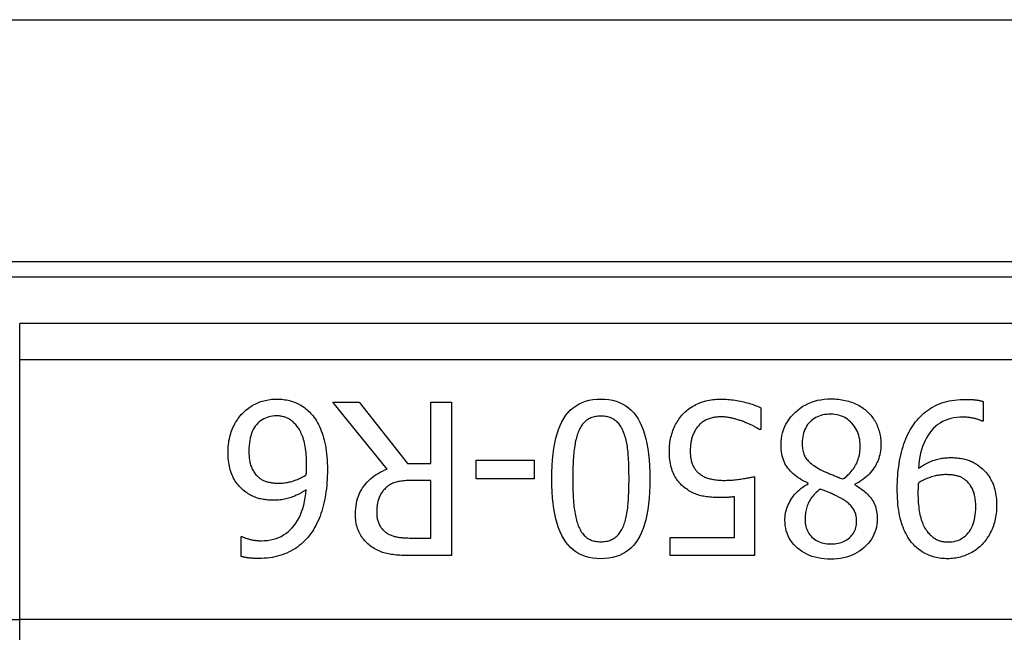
# Model space of a CAD drawing. Header units: inches. Extents: x 12 to 399, y 35 to 190.
# Tile 139 of 256: x 90.963 to 91.722, y 96.76 to 97.232. Entities that reach past the tile are written whole.
import ezdxf

# ---------------------------------------------------------------- set-up
doc = ezdxf.new("R2010")
doc.units = ezdxf.units.IN
doc.header["$MEASUREMENT"] = 0
doc.layers.add('Visible Edges(ANSI)', color=7, linetype='Continuous', lineweight=25)
doc.layers.add('Visible Tangent Edges(ANSI)', color=7, linetype='Continuous', lineweight=25)

msp = doc.modelspace()

# ---------------------------------------------------------------- linework, layer by layer
at = {"layer": 'Visible Edges(ANSI)'}
for p, q in [((55.09182, 97.2322), (95.02782, 97.2322)), ((92.68527, 97.04571), (90.73737, 97.04571)), ((91.24649, 96.88604), (91.20447, 96.93744)), ((91.20447, 96.93744), (91.22485, 96.93744)), ((91.22485, 96.93744), (91.26218, 96.89044)), ((91.28018, 96.89044), (91.28018, 96.93744)), ((91.28018, 96.93744), (91.29587, 96.93744)), ((91.29587, 96.93744), (91.29587, 96.81933)), ((91.70572, 96.93811), (91.70572, 96.92289)), ((91.5342, 96.93323), (91.5342, 96.91648)), ((91.70572, 96.92289), (91.70495, 96.92289)), ((91.5342, 96.91648), (91.53305, 96.91648)), ((91.26218, 96.89044), (91.28018, 96.89044)), ((91.31492, 96.87857), (91.31492, 96.89293)), ((91.31492, 96.89293), (91.35962, 96.89293)), ((91.35962, 96.89293), (91.35962, 96.87857)), ((91.28018, 96.87733), (91.26639, 96.87733)), ((91.28018, 96.83292), (91.28018, 96.87733)), ((91.35962, 96.87857), (91.31492, 96.87857)), ((91.52932, 96.8802), (91.52932, 96.81933)), ((91.57086, 96.87455), (91.57086, 96.87503)), ((91.60685, 96.87436), (91.60685, 96.87388)), ((91.5141, 96.83321), (91.5141, 96.8647)), ((91.13402, 96.81875), (91.13402, 96.83397)), ((91.13402, 96.83397), (91.13469, 96.83397)), ((91.26458, 96.83292), (91.28018, 96.83292)), ((91.46452, 96.81933), (91.46452, 96.83321)), ((91.46452, 96.83321), (91.5141, 96.83321)), ((91.29587, 96.81933), (91.26544, 96.81933)), ((91.52932, 96.81933), (91.46452, 96.81933))]:
    msp.add_line(p, q, dxfattribs=at)
at = {"layer": 'Visible Edges(ANSI)', "flags": 128}
for points in [[(91.13488, 96.92882), (91.13577, 96.92971), (91.13668, 96.93057), (91.1376, 96.93139), (91.13854, 96.93217), (91.1395, 96.93291), (91.14048, 96.93362), (91.14148, 96.93429), (91.1425, 96.93493), (91.14353, 96.93553), (91.14459, 96.93609), (91.14566, 96.93661), (91.14675, 96.9371), (91.14786, 96.93755), (91.14899, 96.93797), (91.15014, 96.93834), (91.1513, 96.93867), (91.15249, 96.93897), (91.15369, 96.93922), (91.15491, 96.93944), (91.15615, 96.93961), (91.15741, 96.93975), (91.15869, 96.93985), (91.15999, 96.93991), (91.1613, 96.93993)], [(91.1613, 96.93993), (91.16262, 96.93991), (91.16391, 96.93985), (91.16519, 96.93976), (91.16644, 96.93963), (91.16768, 96.93946), (91.1689, 96.93926), (91.1701, 96.93901), (91.17128, 96.93874), (91.17244, 96.93842), (91.17358, 96.93807), (91.1747, 96.93767), (91.1758, 96.93725), (91.17688, 96.93678), (91.17794, 96.93628), (91.17898, 96.93574), (91.18, 96.93516), (91.18099, 96.93455), (91.18196, 96.9339), (91.18291, 96.93321), (91.18384, 96.93248), (91.18475, 96.93172), (91.18563, 96.93092), (91.18649, 96.93008), (91.18734, 96.92921)], [(91.37331, 96.87838), (91.37337, 96.88356), (91.37356, 96.88851), (91.37388, 96.89322), (91.37433, 96.89769), (91.37491, 96.90193), (91.37562, 96.90594), (91.37645, 96.90971), (91.37741, 96.91324), (91.3785, 96.91655), (91.37972, 96.91961), (91.38107, 96.92244), (91.38254, 96.92504), (91.38415, 96.92742), (91.3859, 96.92959), (91.38779, 96.93155), (91.38981, 96.93331), (91.39198, 96.93486), (91.39428, 96.93621), (91.39672, 96.93734), (91.3993, 96.93827), (91.40202, 96.939), (91.40488, 96.93951), (91.40788, 96.93982), (91.41102, 96.93993)], [(91.41102, 96.93993), (91.4142, 96.93982), (91.41724, 96.9395), (91.42013, 96.93898), (91.42288, 96.93824), (91.42549, 96.93729), (91.42795, 96.93613), (91.43026, 96.93476), (91.43244, 96.93318), (91.43446, 96.93139), (91.43635, 96.92939), (91.43809, 96.92718), (91.43968, 96.92476), (91.44114, 96.92212), (91.44248, 96.91926), (91.44368, 96.91617), (91.44476, 96.91287), (91.44571, 96.90935), (91.44654, 96.9056), (91.44724, 96.90163), (91.44781, 96.89745), (91.44825, 96.89304), (91.44857, 96.8884), (91.44876, 96.88355), (91.44882, 96.87848)], [(91.47428, 96.92834), (91.47513, 96.92922), (91.47601, 96.93007), (91.47692, 96.93088), (91.47787, 96.93167), (91.47886, 96.93242), (91.47987, 96.93314), (91.48092, 96.93383), (91.482, 96.93449), (91.48312, 96.93512), (91.48427, 96.93572), (91.48546, 96.93628), (91.48668, 96.93682), (91.48793, 96.93731), (91.4892, 96.93777), (91.4905, 96.93818), (91.49182, 96.93854), (91.49317, 96.93887), (91.49454, 96.93915), (91.49594, 96.93939), (91.49736, 96.93958), (91.4988, 96.93973), (91.50027, 96.93984), (91.50177, 96.9399), (91.50329, 96.93993)], [(91.50329, 96.93993), (91.50469, 96.93991), (91.50609, 96.93987), (91.50748, 96.93981), (91.50888, 96.93972), (91.51027, 96.9396), (91.51166, 96.93946), (91.51305, 96.93929), (91.51443, 96.9391), (91.51581, 96.93888), (91.51719, 96.93863), (91.51857, 96.93836), (91.51994, 96.93806), (91.5213, 96.93774), (91.52262, 96.93741), (91.52392, 96.93706), (91.52518, 96.93669), (91.52642, 96.93631), (91.52762, 96.93592), (91.52879, 96.93551), (91.52994, 96.93508), (91.53105, 96.93464), (91.53213, 96.93418), (91.53318, 96.93371), (91.5342, 96.93323)], [(91.5499, 96.90451), (91.54997, 96.907), (91.5502, 96.90942), (91.55059, 96.91177), (91.55112, 96.91405), (91.55181, 96.91627), (91.55265, 96.91841), (91.55364, 96.92049), (91.55479, 96.92251), (91.55609, 96.92445), (91.55754, 96.92633), (91.55915, 96.92814), (91.5609, 96.92988), (91.56278, 96.93151), (91.56472, 96.93301), (91.56675, 96.93436), (91.56885, 96.93557), (91.57102, 96.93663), (91.57328, 96.93756), (91.5756, 96.93834), (91.57801, 96.93898), (91.58048, 96.93948), (91.58304, 96.93983), (91.58567, 96.94005), (91.58837, 96.94012)], [(91.58837, 96.94012), (91.58983, 96.9401), (91.59127, 96.94004), (91.59268, 96.93995), (91.59407, 96.93983), (91.59544, 96.93966), (91.59678, 96.93946), (91.59811, 96.93922), (91.59941, 96.93895), (91.60069, 96.93864), (91.60195, 96.93829), (91.60319, 96.93791), (91.60441, 96.93749), (91.6056, 96.93703), (91.60676, 96.93655), (91.60788, 96.93603), (91.60898, 96.93548), (91.61005, 96.9349), (91.61109, 96.93429), (91.6121, 96.93365), (91.61308, 96.93298), (91.61403, 96.93227), (91.61495, 96.93154), (91.61584, 96.93077), (91.61671, 96.92997)], [(91.65241, 96.92088), (91.65356, 96.92238), (91.65475, 96.92382), (91.65598, 96.9252), (91.65725, 96.92652), (91.65855, 96.92778), (91.6599, 96.92898), (91.66128, 96.93012), (91.6627, 96.93119), (91.66416, 96.93221), (91.66566, 96.93317), (91.6672, 96.93407), (91.66877, 96.9349), (91.6704, 96.93567), (91.67209, 96.93638), (91.67383, 96.93702), (91.67564, 96.93759), (91.67751, 96.93809), (91.67945, 96.93853), (91.68144, 96.9389), (91.68349, 96.9392), (91.68561, 96.93943), (91.68778, 96.9396), (91.69002, 96.9397), (91.69232, 96.93973)], [(91.69232, 96.93973), (91.69285, 96.93973), (91.69338, 96.93973), (91.69393, 96.93971), (91.69447, 96.9397), (91.69503, 96.93968), (91.69559, 96.93965), (91.69615, 96.93962), (91.69672, 96.93959), (91.6973, 96.93955), (91.69788, 96.9395), (91.69847, 96.93945), (91.69907, 96.9394), (91.69966, 96.93934), (91.70025, 96.93927), (91.70083, 96.93919), (91.7014, 96.93911), (91.70197, 96.93901), (91.70252, 96.93891), (91.70307, 96.9388), (91.70362, 96.93868), (91.70415, 96.93855), (91.70468, 96.93841), (91.7052, 96.93826), (91.70572, 96.93811)], [(91.12378, 96.89915), (91.1238, 96.90066), (91.12387, 96.90214), (91.12397, 96.90361), (91.12412, 96.90506), (91.12431, 96.90649), (91.12454, 96.9079), (91.12481, 96.90929), (91.12512, 96.91066), (91.12548, 96.91201), (91.12588, 96.91334), (91.12632, 96.91466), (91.1268, 96.91595), (91.12731, 96.91722), (91.12786, 96.91845), (91.12843, 96.91964), (91.12904, 96.9208), (91.12967, 96.92193), (91.13033, 96.92302), (91.13101, 96.92408), (91.13173, 96.9251), (91.13248, 96.92608), (91.13325, 96.92703), (91.13405, 96.92794), (91.13488, 96.92882)], [(91.18734, 96.92921), (91.18834, 96.92811), (91.1893, 96.92695), (91.19023, 96.92573), (91.19112, 96.92445), (91.19197, 96.92311), (91.19279, 96.9217), (91.19357, 96.92024), (91.19431, 96.91872), (91.19502, 96.91714), (91.19568, 96.91549), (91.19631, 96.91379), (91.19691, 96.91203), (91.19746, 96.9102), (91.19796, 96.9083), (91.19841, 96.90633), (91.19882, 96.9043), (91.19918, 96.9022), (91.19949, 96.90003), (91.19975, 96.89779), (91.19997, 96.89548), (91.20014, 96.8931), (91.20026, 96.89066), (91.20033, 96.88814), (91.20035, 96.88556)], [(91.46385, 96.89992), (91.46387, 96.90133), (91.46393, 96.90272), (91.46402, 96.9041), (91.46415, 96.90546), (91.46432, 96.9068), (91.46453, 96.90813), (91.46478, 96.90943), (91.46506, 96.91072), (91.46539, 96.912), (91.46575, 96.91325), (91.46614, 96.91449), (91.46658, 96.91571), (91.46705, 96.91691), (91.46755, 96.91808), (91.46808, 96.91923), (91.46865, 96.92035), (91.46924, 96.92144), (91.46987, 96.92251), (91.47053, 96.92355), (91.47122, 96.92456), (91.47194, 96.92555), (91.47269, 96.92651), (91.47347, 96.92744), (91.47428, 96.92834)], [(91.58818, 96.92834), (91.58655, 96.9283), (91.58497, 96.92818), (91.58345, 96.92797), (91.58198, 96.92768), (91.58057, 96.92731), (91.57921, 96.92685), (91.5779, 96.92631), (91.57665, 96.92569), (91.57546, 96.92498), (91.57432, 96.92419), (91.57323, 96.92332), (91.5722, 96.92236), (91.57124, 96.92134), (91.57036, 96.92025), (91.56956, 96.9191), (91.56885, 96.91789), (91.56822, 96.91662), (91.56768, 96.91529), (91.56722, 96.9139), (91.56684, 96.91245), (91.56655, 96.91094), (91.56634, 96.90937), (91.56621, 96.90774), (91.56617, 96.90604)], [(91.61087, 96.90365), (91.61082, 96.90541), (91.61069, 96.90712), (91.61046, 96.90878), (91.61015, 96.91038), (91.60975, 96.91194), (91.60925, 96.91344), (91.60867, 96.91489), (91.608, 96.91628), (91.60723, 96.91763), (91.60638, 96.91893), (91.60544, 96.92017), (91.60441, 96.92136), (91.60331, 96.92247), (91.60216, 96.92349), (91.60097, 96.92441), (91.59973, 96.92524), (91.59845, 96.92597), (91.59712, 96.9266), (91.59575, 96.92713), (91.59432, 96.92757), (91.59286, 96.92791), (91.59135, 96.92815), (91.58979, 96.9283), (91.58818, 96.92834)], [(91.61671, 96.92997), (91.61752, 96.92916), (91.6183, 96.92833), (91.61904, 96.92747), (91.61976, 96.92659), (91.62044, 96.92568), (91.62108, 96.92476), (91.6217, 96.9238), (91.62228, 96.92283), (91.62282, 96.92182), (91.62334, 96.9208), (91.62382, 96.91975), (91.62427, 96.91868), (91.62468, 96.91759), (91.62506, 96.91648), (91.6254, 96.91537), (91.6257, 96.91424), (91.62597, 96.9131), (91.6262, 96.91195), (91.6264, 96.91079), (91.62656, 96.90962), (91.62669, 96.90843), (91.62678, 96.90723), (91.62683, 96.90602), (91.62685, 96.9048)], [(91.16121, 96.927), (91.15964, 96.92696), (91.15812, 96.92682), (91.15665, 96.92658), (91.15523, 96.92625), (91.15387, 96.92583), (91.15256, 96.92531), (91.15129, 96.92469), (91.15008, 96.92398), (91.14892, 96.92318), (91.14781, 96.92229), (91.14675, 96.92129), (91.14575, 96.92021), (91.14481, 96.91903), (91.14395, 96.91776), (91.14317, 96.91639), (91.14248, 96.91492), (91.14186, 96.91337), (91.14133, 96.91171), (91.14088, 96.90997), (91.14052, 96.90813), (91.14023, 96.90619), (91.14003, 96.90416), (91.1399, 96.90204), (91.13986, 96.89982)], [(91.17595, 96.9203), (91.17539, 96.92091), (91.17482, 96.92149), (91.17425, 96.92203), (91.17368, 96.92254), (91.1731, 96.92303), (91.17252, 96.92348), (91.17194, 96.92389), (91.17135, 96.92428), (91.17076, 96.92464), (91.17016, 96.92496), (91.16956, 96.92526), (91.16896, 96.92552), (91.16835, 96.92576), (91.16773, 96.92597), (91.16711, 96.92617), (91.16648, 96.92635), (91.16584, 96.9265), (91.1652, 96.92663), (91.16455, 96.92675), (91.1639, 96.92684), (91.16323, 96.92691), (91.16256, 96.92696), (91.16189, 96.92699), (91.16121, 96.927)], [(91.18437, 96.8891), (91.18435, 96.89111), (91.1843, 96.89305), (91.18422, 96.89493), (91.1841, 96.89674), (91.18395, 96.89849), (91.18377, 96.90017), (91.18355, 96.90178), (91.1833, 96.90333), (91.18302, 96.90481), (91.18271, 96.90623), (91.18236, 96.90758), (91.18198, 96.90887), (91.18157, 96.91009), (91.18114, 96.91127), (91.1807, 96.9124), (91.18024, 96.91348), (91.17977, 96.91451), (91.17927, 96.91548), (91.17876, 96.91641), (91.17823, 96.91729), (91.17769, 96.91812), (91.17712, 96.9189), (91.17654, 96.91963), (91.17595, 96.9203)], [(91.41102, 96.92681), (91.40995, 96.92679), (91.40891, 96.92673), (91.4079, 96.92662), (91.40693, 96.92647), (91.40598, 96.92627), (91.40507, 96.92604), (91.40419, 96.92575), (91.40334, 96.92543), (91.40252, 96.92506), (91.40173, 96.92465), (91.40098, 96.9242), (91.40025, 96.9237), (91.39955, 96.92316), (91.39888, 96.92258), (91.39824, 96.92195), (91.39762, 96.92128), (91.39702, 96.92057), (91.39646, 96.91981), (91.39592, 96.91902), (91.3954, 96.91817), (91.39491, 96.91729), (91.39445, 96.91636), (91.39401, 96.91539), (91.3936, 96.91437)], [(91.42872, 96.91408), (91.42833, 96.91508), (91.4279, 96.91605), (91.42745, 96.91697), (91.42697, 96.91785), (91.42647, 96.9187), (91.42594, 96.9195), (91.42538, 96.92027), (91.42479, 96.921), (91.42417, 96.92168), (91.42353, 96.92233), (91.42286, 96.92294), (91.42217, 96.92351), (91.42144, 96.92404), (91.42068, 96.92452), (91.41987, 96.92496), (91.41904, 96.92535), (91.41816, 96.92569), (91.41725, 96.92599), (91.4163, 96.92624), (91.41532, 96.92645), (91.4143, 96.92661), (91.41324, 96.92672), (91.41215, 96.92679), (91.41102, 96.92681)], [(91.503, 96.92624), (91.5022, 96.92623), (91.50141, 96.92619), (91.50062, 96.92613), (91.49984, 96.92605), (91.49906, 96.92594), (91.49828, 96.92581), (91.49751, 96.92565), (91.49674, 96.92547), (91.49598, 96.92527), (91.49522, 96.92504), (91.49447, 96.92479), (91.49371, 96.92452), (91.49297, 96.92422), (91.49225, 96.92389), (91.49154, 96.92353), (91.49085, 96.92314), (91.49018, 96.92273), (91.48953, 96.92229), (91.48889, 96.92182), (91.48827, 96.92133), (91.48767, 96.9208), (91.48708, 96.92025), (91.48651, 96.91967), (91.48596, 96.91906)], [(91.52032, 96.92279), (91.51955, 96.92306), (91.51878, 96.92332), (91.51803, 96.92356), (91.51729, 96.9238), (91.51655, 96.92402), (91.51584, 96.92424), (91.51513, 96.92445), (91.51443, 96.92464), (91.51374, 96.92483), (91.51307, 96.92501), (91.51241, 96.92517), (91.51176, 96.92533), (91.5111, 96.92548), (91.51044, 96.92561), (91.50975, 96.92573), (91.50906, 96.92584), (91.50835, 96.92593), (91.50763, 96.92601), (91.50689, 96.92608), (91.50614, 96.92614), (91.50538, 96.92618), (91.5046, 96.92621), (91.5038, 96.92623), (91.503, 96.92624)], [(91.53305, 96.91648), (91.53274, 96.9167), (91.5324, 96.91693), (91.53204, 96.91717), (91.53166, 96.91741), (91.53126, 96.91766), (91.53084, 96.91791), (91.53039, 96.91817), (91.52993, 96.91843), (91.52944, 96.9187), (91.52892, 96.91898), (91.52839, 96.91925), (91.52784, 96.91954), (91.52726, 96.91983), (91.52668, 96.92011), (91.52609, 96.92039), (91.52549, 96.92067), (91.52488, 96.92094), (91.52426, 96.92121), (91.52363, 96.92148), (91.52299, 96.92175), (91.52233, 96.92202), (91.52167, 96.92228), (91.521, 96.92254), (91.52032, 96.92279)], [(91.63939, 96.8713), (91.63941, 96.87373), (91.63948, 96.87614), (91.6396, 96.87853), (91.63976, 96.88089), (91.63996, 96.88324), (91.64021, 96.88556), (91.64051, 96.88786), (91.64086, 96.89014), (91.64125, 96.8924), (91.64168, 96.89464), (91.64216, 96.89686), (91.64269, 96.89906), (91.64326, 96.90121), (91.64388, 96.90331), (91.64454, 96.90534), (91.64524, 96.90731), (91.64598, 96.90922), (91.64677, 96.91107), (91.6476, 96.91286), (91.64848, 96.91458), (91.64939, 96.91625), (91.65036, 96.91785), (91.65136, 96.9194), (91.65241, 96.92088)], [(91.69021, 96.92605), (91.68768, 96.92598), (91.68523, 96.92576), (91.68288, 96.92541), (91.68062, 96.92491), (91.67845, 96.92427), (91.67637, 96.92349), (91.67439, 96.92256), (91.6725, 96.9215), (91.6707, 96.92029), (91.66899, 96.91894), (91.66738, 96.91744), (91.66585, 96.91581), (91.66443, 96.91404), (91.66311, 96.91215), (91.6619, 96.91014), (91.6608, 96.90801), (91.6598, 96.90576), (91.6589, 96.90339), (91.65811, 96.90089), (91.65743, 96.89828), (91.65685, 96.89555), (91.65638, 96.89269), (91.65602, 96.88971), (91.65576, 96.88661)], [(91.70495, 96.92289), (91.7046, 96.92308), (91.70422, 96.92327), (91.70381, 96.92345), (91.70337, 96.92364), (91.7029, 96.92382), (91.70239, 96.924), (91.70186, 96.92418), (91.70129, 96.92436), (91.7007, 96.92453), (91.70007, 96.9247), (91.69942, 96.92487), (91.69873, 96.92504), (91.69803, 96.9252), (91.69733, 96.92535), (91.69662, 96.92548), (91.69591, 96.9256), (91.69521, 96.92571), (91.6945, 96.9258), (91.69379, 96.92587), (91.69307, 96.92594), (91.69236, 96.92598), (91.69165, 96.92602), (91.69093, 96.92604), (91.69021, 96.92605)], [(91.3936, 96.91437), (91.39322, 96.91338), (91.39287, 96.91234), (91.39253, 96.91125), (91.39222, 96.91013), (91.39192, 96.90896), (91.39164, 96.90774), (91.39137, 96.90648), (91.39113, 96.90518), (91.39091, 96.90384), (91.3907, 96.90245), (91.39051, 96.90101), (91.39034, 96.89954), (91.39019, 96.89801), (91.39005, 96.89645), (91.38992, 96.89484), (91.38981, 96.89319), (91.38971, 96.89149), (91.38963, 96.88975), (91.38955, 96.88796), (91.38949, 96.88614), (91.38945, 96.88426), (91.38941, 96.88235), (91.38939, 96.88039), (91.38939, 96.87838)], [(91.43274, 96.87848), (91.43274, 96.88052), (91.43272, 96.88251), (91.4327, 96.88444), (91.43266, 96.88632), (91.43261, 96.88813), (91.43255, 96.88989), (91.43248, 96.89159), (91.4324, 96.89324), (91.43231, 96.89483), (91.43221, 96.89636), (91.4321, 96.89783), (91.43198, 96.89925), (91.43184, 96.90062), (91.43168, 96.90197), (91.43149, 96.9033), (91.43128, 96.9046), (91.43104, 96.90587), (91.43078, 96.90712), (91.4305, 96.90834), (91.43019, 96.90954), (91.42986, 96.91072), (91.42951, 96.91186), (91.42913, 96.91299), (91.42872, 96.91408)], [(91.48596, 96.91906), (91.48548, 96.91846), (91.48501, 96.91785), (91.48457, 96.91722), (91.48414, 96.91657), (91.48374, 96.91591), (91.48335, 96.91523), (91.48299, 96.91454), (91.48264, 96.91383), (91.48232, 96.9131), (91.48201, 96.91236), (91.48173, 96.9116), (91.48146, 96.91083), (91.48122, 96.91004), (91.48099, 96.90922), (91.48079, 96.90838), (91.48061, 96.90752), (91.48045, 96.90664), (91.48031, 96.90573), (91.4802, 96.9048), (91.4801, 96.90385), (91.48003, 96.90288), (91.47997, 96.90188), (91.47994, 96.90086), (91.47993, 96.89982)], [(91.56617, 96.90604), (91.56619, 96.90485), (91.56625, 96.9037), (91.56635, 96.90259), (91.56649, 96.90152), (91.56667, 96.9005), (91.56689, 96.89951), (91.56715, 96.89857), (91.56744, 96.89766), (91.56778, 96.8968), (91.56816, 96.89598), (91.56858, 96.8952), (91.56904, 96.89446), (91.56956, 96.89374), (91.57014, 96.89302), (91.5708, 96.8923), (91.57154, 96.89158), (91.57235, 96.89086), (91.57323, 96.89013), (91.57418, 96.8894), (91.57521, 96.88868), (91.57631, 96.88795), (91.57748, 96.88722), (91.57873, 96.88649), (91.58005, 96.88575)], [(91.62685, 96.9048), (91.62682, 96.90321), (91.62671, 96.90165), (91.62653, 96.90011), (91.62628, 96.89859), (91.62596, 96.89709), (91.62557, 96.89561), (91.62511, 96.89415), (91.62458, 96.89272), (91.62397, 96.8913), (91.62329, 96.88991), (91.62255, 96.88854), (91.62173, 96.88719), (91.62084, 96.88587), (91.61989, 96.8846), (91.61888, 96.88337), (91.6178, 96.88219), (91.61666, 96.88105), (91.61545, 96.87996), (91.61418, 96.87892), (91.61284, 96.87791), (91.61144, 96.87696), (91.60997, 96.87605), (91.60844, 96.87518), (91.60685, 96.87436)], [(91.13661, 96.869), (91.13555, 96.86983), (91.13453, 96.8707), (91.13356, 96.87161), (91.13264, 96.87255), (91.13177, 96.87354), (91.13094, 96.87455), (91.13015, 96.87561), (91.12942, 96.8767), (91.12873, 96.87783), (91.12809, 96.879), (91.12749, 96.8802), (91.12694, 96.88145), (91.12644, 96.88272), (91.12598, 96.88404), (91.12556, 96.88539), (91.12519, 96.88677), (91.12486, 96.8882), (91.12457, 96.88965), (91.12433, 96.89115), (91.12413, 96.89268), (91.12398, 96.89424), (91.12387, 96.89584), (91.1238, 96.89748), (91.12378, 96.89915)], [(91.13986, 96.89982), (91.13987, 96.89863), (91.13991, 96.89746), (91.13998, 96.89633), (91.14007, 96.89523), (91.14019, 96.89417), (91.14034, 96.89313), (91.14051, 96.89213), (91.14071, 96.89117), (91.14094, 96.89023), (91.14119, 96.88933), (91.14147, 96.88846), (91.14178, 96.88762), (91.14211, 96.88681), (91.14248, 96.88602), (91.14288, 96.88525), (91.14331, 96.8845), (91.14377, 96.88377), (91.14426, 96.88306), (91.14479, 96.88237), (91.14535, 96.88171), (91.14594, 96.88106), (91.14656, 96.88043), (91.14722, 96.87983), (91.1479, 96.87924)], [(91.47601, 96.8714), (91.47505, 96.87215), (91.47413, 96.87293), (91.47325, 96.87374), (91.47241, 96.87459), (91.47161, 96.87546), (91.47084, 96.87637), (91.47011, 96.87731), (91.46941, 96.87829), (91.46876, 96.87929), (91.46814, 96.88033), (91.46755, 96.8814), (91.46701, 96.8825), (91.46651, 96.88364), (91.46604, 96.88484), (91.46563, 96.8861), (91.46525, 96.88741), (91.46493, 96.88878), (91.46464, 96.8902), (91.4644, 96.89168), (91.4642, 96.89322), (91.46405, 96.89481), (91.46394, 96.89646), (91.46387, 96.89816), (91.46385, 96.89992)], [(91.47993, 96.89982), (91.47994, 96.89879), (91.47998, 96.89778), (91.48004, 96.89681), (91.48012, 96.89587), (91.48023, 96.89496), (91.48036, 96.89408), (91.48052, 96.89323), (91.4807, 96.89242), (91.4809, 96.89164), (91.48113, 96.89089), (91.48138, 96.89017), (91.48165, 96.88949), (91.48195, 96.88882), (91.48227, 96.88818), (91.48261, 96.88756), (91.48297, 96.88695), (91.48336, 96.88637), (91.48376, 96.8858), (91.48418, 96.88525), (91.48463, 96.88472), (91.4851, 96.88421), (91.48559, 96.88372), (91.4861, 96.88324), (91.48663, 96.88279)], [(91.57086, 96.87503), (91.56917, 96.87584), (91.56755, 96.87669), (91.566, 96.87756), (91.56453, 96.87846), (91.56312, 96.87939), (91.56178, 96.88034), (91.56051, 96.88133), (91.55931, 96.88235), (91.55818, 96.8834), (91.55712, 96.88447), (91.55613, 96.88558), (91.55521, 96.88671), (91.55436, 96.88789), (91.55359, 96.88912), (91.55289, 96.89041), (91.55226, 96.89175), (91.5517, 96.89315), (91.55123, 96.89461), (91.55082, 96.89612), (91.55049, 96.89768), (91.55023, 96.89931), (91.55004, 96.90099), (91.54993, 96.90272), (91.5499, 96.90451)], [(91.59737, 96.87838), (91.59844, 96.87911), (91.59946, 96.87988), (91.60044, 96.88067), (91.60138, 96.88149), (91.60227, 96.88234), (91.60313, 96.88322), (91.60394, 96.88412), (91.60471, 96.88506), (91.60544, 96.88603), (91.60612, 96.88702), (91.60677, 96.88805), (91.60737, 96.8891), (91.60793, 96.89018), (91.60844, 96.89129), (91.6089, 96.89242), (91.60931, 96.89357), (91.60968, 96.89475), (91.60999, 96.89595), (91.61026, 96.89717), (91.61048, 96.89842), (91.61065, 96.89969), (91.61077, 96.90099), (91.61084, 96.90231), (91.61087, 96.90365)], [(91.65576, 96.88661), (91.65681, 96.88732), (91.65785, 96.88798), (91.65888, 96.88862), (91.6599, 96.88922), (91.66092, 96.8898), (91.66193, 96.89033), (91.66293, 96.89084), (91.66392, 96.89131), (91.66491, 96.89176), (91.66589, 96.89216), (91.66686, 96.89254), (91.66782, 96.89288), (91.66878, 96.8932), (91.66976, 96.89348), (91.67075, 96.89374), (91.67176, 96.89397), (91.67278, 96.89418), (91.67382, 96.89435), (91.67487, 96.8945), (91.67594, 96.89463), (91.67702, 96.89472), (91.67812, 96.89479), (91.67923, 96.89483), (91.68035, 96.89485)], [(91.68035, 96.89485), (91.68143, 96.89484), (91.68249, 96.89481), (91.68354, 96.89476), (91.68457, 96.89469), (91.68559, 96.8946), (91.68659, 96.89449), (91.68757, 96.89436), (91.68854, 96.89421), (91.6895, 96.89404), (91.69044, 96.89385), (91.69136, 96.89364), (91.69227, 96.89341), (91.69317, 96.89315), (91.69407, 96.89286), (91.69498, 96.89252), (91.69588, 96.89215), (91.69679, 96.89175), (91.69769, 96.8913), (91.6986, 96.89082), (91.6995, 96.8903), (91.70041, 96.88975), (91.70132, 96.88916), (91.70223, 96.88853), (91.70313, 96.88786)], [(91.18408, 96.88164), (91.1841, 96.88192), (91.18411, 96.88221), (91.18413, 96.88249), (91.18414, 96.88277), (91.18416, 96.88306), (91.18418, 96.88334), (91.18419, 96.88361), (91.18421, 96.88389), (91.18422, 96.88417), (91.18424, 96.88444), (91.18426, 96.88471), (91.18427, 96.88499), (91.18429, 96.88526), (91.1843, 96.88555), (91.18431, 96.88585), (91.18433, 96.88617), (91.18434, 96.88649), (91.18434, 96.88683), (91.18435, 96.88718), (91.18436, 96.88754), (91.18436, 96.88791), (91.18437, 96.8883), (91.18437, 96.88869), (91.18437, 96.8891)], [(91.20035, 96.88556), (91.20033, 96.88301), (91.20026, 96.88051), (91.20015, 96.87804), (91.2, 96.87562), (91.1998, 96.87324), (91.19956, 96.8709), (91.19928, 96.86861), (91.19895, 96.86635), (91.19858, 96.86414), (91.19816, 96.86197), (91.1977, 96.85984), (91.19719, 96.85776), (91.19664, 96.85571), (91.19605, 96.85371), (91.1954, 96.85176), (91.19471, 96.84985), (91.19396, 96.84798), (91.19317, 96.84616), (91.19234, 96.84439), (91.19145, 96.84265), (91.19052, 96.84097), (91.18954, 96.83932), (91.18851, 96.83773), (91.18743, 96.83617)], [(91.22198, 96.85139), (91.22203, 96.85352), (91.22217, 96.85558), (91.2224, 96.85759), (91.22272, 96.85954), (91.22313, 96.86144), (91.22363, 96.86327), (91.22423, 96.86505), (91.22492, 96.86677), (91.2257, 96.86843), (91.22657, 96.87004), (91.22753, 96.87158), (91.22859, 96.87307), (91.22972, 96.8745), (91.23092, 96.87586), (91.23218, 96.87717), (91.23351, 96.8784), (91.23491, 96.87958), (91.23636, 96.88069), (91.23789, 96.88174), (91.23948, 96.88273), (91.24113, 96.88365), (91.24285, 96.88451), (91.24464, 96.88531), (91.24649, 96.88604)], [(91.48663, 96.88279), (91.4872, 96.8823), (91.48779, 96.88184), (91.48841, 96.88141), (91.48904, 96.881), (91.48971, 96.88061), (91.49039, 96.88025), (91.49109, 96.87991), (91.49182, 96.87959), (91.49257, 96.8793), (91.49334, 96.87904), (91.49414, 96.87879), (91.49496, 96.87857), (91.49579, 96.87838), (91.49665, 96.87819), (91.49751, 96.87803), (91.49839, 96.87788), (91.49929, 96.87775), (91.5002, 96.87764), (91.50112, 96.87755), (91.50206, 96.87747), (91.50302, 96.87741), (91.50398, 96.87736), (91.50497, 96.87734), (91.50596, 96.87733)], [(91.58005, 96.88575), (91.58051, 96.8855), (91.58099, 96.88524), (91.5815, 96.88497), (91.58204, 96.8847), (91.5826, 96.88443), (91.58318, 96.88416), (91.58379, 96.88388), (91.58443, 96.8836), (91.58509, 96.88332), (91.58578, 96.88303), (91.58649, 96.88274), (91.58723, 96.88245), (91.58798, 96.88215), (91.58876, 96.88185), (91.58955, 96.88153), (91.59035, 96.88121), (91.59117, 96.88088), (91.59201, 96.88055), (91.59286, 96.88021), (91.59373, 96.87986), (91.59462, 96.8795), (91.59552, 96.87913), (91.59644, 96.87876), (91.59737, 96.87838)], [(91.70313, 96.88786), (91.70417, 96.88703), (91.70516, 96.88616), (91.7061, 96.88526), (91.70701, 96.88432), (91.70787, 96.88335), (91.70869, 96.88234), (91.70946, 96.8813), (91.7102, 96.88022), (91.71089, 96.87911), (91.71154, 96.87796), (91.71214, 96.87678), (91.71271, 96.87556), (91.71323, 96.8743), (91.7137, 96.873), (91.71413, 96.87166), (91.71451, 96.87028), (91.71485, 96.86885), (91.71515, 96.86739), (91.7154, 96.86588), (91.7156, 96.86433), (91.71576, 96.86274), (91.71587, 96.8611), (91.71594, 96.85943), (91.71596, 96.85771)], [(91.1479, 96.87924), (91.14843, 96.87884), (91.14898, 96.87846), (91.14953, 96.8781), (91.15009, 96.87777), (91.15067, 96.87746), (91.15125, 96.87717), (91.15185, 96.87691), (91.15245, 96.87667), (91.15307, 96.87645), (91.1537, 96.87626), (91.15434, 96.87609), (91.15498, 96.87594), (91.15564, 96.87581), (91.1563, 96.87569), (91.15696, 96.87559), (91.15762, 96.87549), (91.15829, 96.87541), (91.15896, 96.87533), (91.15963, 96.87527), (91.1603, 96.87522), (91.16098, 96.87518), (91.16166, 96.87515), (91.16234, 96.87513), (91.16302, 96.87513)], [(91.16302, 96.87513), (91.16395, 96.87514), (91.16487, 96.87517), (91.16578, 96.87523), (91.16669, 96.87531), (91.16759, 96.87542), (91.16849, 96.87555), (91.16939, 96.8757), (91.17028, 96.87587), (91.17116, 96.87607), (91.17204, 96.87629), (91.17292, 96.87654), (91.17379, 96.8768), (91.17466, 96.87709), (91.17553, 96.8774), (91.17639, 96.87773), (91.17725, 96.87808), (91.17811, 96.87846), (91.17897, 96.87885), (91.17983, 96.87926), (91.18068, 96.8797), (91.18154, 96.88015), (91.18239, 96.88063), (91.18323, 96.88112), (91.18408, 96.88164)], [(91.26639, 96.87733), (91.26527, 96.87732), (91.26417, 96.8773), (91.26308, 96.87725), (91.26202, 96.8772), (91.26097, 96.87712), (91.25995, 96.87703), (91.25894, 96.87692), (91.25795, 96.8768), (91.25698, 96.87666), (91.25603, 96.8765), (91.2551, 96.87632), (91.25419, 96.87613), (91.2533, 96.87592), (91.25243, 96.87566), (91.25159, 96.87538), (91.25077, 96.87505), (91.24998, 96.8747), (91.2492, 96.8743), (91.24845, 96.87387), (91.24773, 96.87341), (91.24702, 96.87291), (91.24634, 96.87238), (91.24568, 96.87181), (91.24505, 96.8712)], [(91.41102, 96.81693), (91.40785, 96.81704), (91.40483, 96.81736), (91.40195, 96.81789), (91.39921, 96.81864), (91.39661, 96.81959), (91.39416, 96.82076), (91.39185, 96.82215), (91.38968, 96.82374), (91.38766, 96.82555), (91.38578, 96.82757), (91.38404, 96.8298), (91.38245, 96.83225), (91.38099, 96.83491), (91.37965, 96.83778), (91.37845, 96.84087), (91.37737, 96.84418), (91.37642, 96.8477), (91.37559, 96.85144), (91.37489, 96.85539), (91.37432, 96.85956), (91.37388, 96.86394), (91.37356, 96.86854), (91.37337, 96.87335), (91.37331, 96.87838)], [(91.38939, 96.87838), (91.38939, 96.87638), (91.38941, 96.87442), (91.38945, 96.87251), (91.38949, 96.87064), (91.38955, 96.86881), (91.38963, 96.86703), (91.38971, 96.86529), (91.38981, 96.8636), (91.38992, 96.86195), (91.39005, 96.86035), (91.39019, 96.85879), (91.39034, 96.85728), (91.39051, 96.85581), (91.3907, 96.85438), (91.39091, 96.85299), (91.39114, 96.85164), (91.39139, 96.85033), (91.39166, 96.84906), (91.39195, 96.84783), (91.39226, 96.84664), (91.39259, 96.8455), (91.39294, 96.84439), (91.3933, 96.84332), (91.39369, 96.8423)], [(91.44882, 96.87848), (91.44876, 96.87327), (91.44857, 96.8683), (91.44825, 96.86357), (91.4478, 96.85908), (91.44722, 96.85482), (91.44652, 96.85081), (91.44568, 96.84703), (91.44472, 96.84349), (91.44363, 96.84019), (91.44241, 96.83713), (91.44106, 96.83431), (91.43959, 96.83172), (91.43798, 96.82936), (91.43623, 96.8272), (91.43434, 96.82525), (91.43231, 96.82351), (91.43014, 96.82197), (91.42783, 96.82063), (91.42538, 96.8195), (91.42278, 96.81858), (91.42005, 96.81786), (91.41718, 96.81735), (91.41417, 96.81704), (91.41102, 96.81693)], [(91.42863, 96.84249), (91.42902, 96.84352), (91.42938, 96.84459), (91.42973, 96.8457), (91.43005, 96.84686), (91.43036, 96.84806), (91.43064, 96.84931), (91.4309, 96.8506), (91.43114, 96.85193), (91.43136, 96.85331), (91.43155, 96.85473), (91.43173, 96.8562), (91.43188, 96.85771), (91.43202, 96.85926), (91.43215, 96.86084), (91.43226, 96.86245), (91.43236, 96.8641), (91.43245, 96.86578), (91.43253, 96.8675), (91.43259, 96.86924), (91.43265, 96.87102), (91.43269, 96.87284), (91.43272, 96.87468), (91.43274, 96.87656), (91.43274, 96.87848)], [(91.50596, 96.87733), (91.50705, 96.87734), (91.50813, 96.87736), (91.50922, 96.87739), (91.5103, 96.87744), (91.51138, 96.8775), (91.51246, 96.87758), (91.51354, 96.87767), (91.51462, 96.87778), (91.5157, 96.87789), (91.51678, 96.87803), (91.51786, 96.87817), (91.51893, 96.87833), (91.51999, 96.8785), (91.52102, 96.87867), (91.52201, 96.87883), (91.52296, 96.87899), (91.52388, 96.87915), (91.52476, 96.8793), (91.52561, 96.87946), (91.52642, 96.87961), (91.5272, 96.87976), (91.52794, 96.87991), (91.52865, 96.88006), (91.52932, 96.8802)], [(91.55286, 96.8467), (91.5529, 96.84802), (91.55299, 96.84934), (91.55315, 96.85066), (91.55338, 96.85198), (91.55367, 96.85329), (91.55403, 96.8546), (91.55444, 96.8559), (91.55493, 96.85721), (91.55548, 96.85851), (91.55609, 96.85981), (91.55677, 96.8611), (91.55751, 96.8624), (91.55831, 96.86367), (91.55917, 96.86489), (91.56008, 96.86607), (91.56105, 96.86719), (91.56208, 96.86828), (91.56317, 96.86931), (91.56431, 96.8703), (91.5655, 96.87125), (91.56676, 96.87214), (91.56807, 96.87299), (91.56944, 96.8738), (91.57086, 96.87455)], [(91.65566, 96.87522), (91.65564, 96.87503), (91.65563, 96.87482), (91.65561, 96.8746), (91.6556, 96.87437), (91.65558, 96.87413), (91.65556, 96.87387), (91.65555, 96.87361), (91.65553, 96.87333), (91.65552, 96.87304), (91.6555, 96.87274), (91.65549, 96.87243), (91.65547, 96.87211), (91.65545, 96.87178), (91.65544, 96.87145), (91.65543, 96.87111), (91.65542, 96.87076), (91.65541, 96.8704), (91.6554, 96.87004), (91.65539, 96.86968), (91.65538, 96.86931), (91.65538, 96.86893), (91.65538, 96.86854), (91.65537, 96.86815), (91.65537, 96.86776)], [(91.67681, 96.88173), (91.67596, 96.88172), (91.6751, 96.88168), (91.67423, 96.88162), (91.67335, 96.88154), (91.67245, 96.88143), (91.67155, 96.88129), (91.67063, 96.88113), (91.66971, 96.88095), (91.66877, 96.88074), (91.66783, 96.8805), (91.66687, 96.88024), (91.6659, 96.87996), (91.66494, 96.87966), (91.664, 96.87934), (91.66307, 96.879), (91.66217, 96.87865), (91.66129, 96.87828), (91.66042, 96.87789), (91.65958, 96.87749), (91.65876, 96.87707), (91.65795, 96.87663), (91.65717, 96.87618), (91.6564, 96.87571), (91.65566, 96.87522)], [(91.69184, 96.87762), (91.69132, 96.87802), (91.6908, 96.8784), (91.69026, 96.87876), (91.68972, 96.87909), (91.68916, 96.8794), (91.6886, 96.87969), (91.68802, 96.87995), (91.68744, 96.88019), (91.68684, 96.88041), (91.68624, 96.8806), (91.68562, 96.88077), (91.685, 96.88092), (91.68436, 96.88105), (91.68372, 96.88117), (91.68307, 96.88127), (91.68241, 96.88137), (91.68174, 96.88146), (91.68106, 96.88153), (91.68037, 96.88159), (91.67968, 96.88164), (91.67898, 96.88168), (91.67826, 96.88171), (91.67754, 96.88173), (91.67681, 96.88173)], [(91.69988, 96.85704), (91.69987, 96.85826), (91.69983, 96.85945), (91.69976, 96.86061), (91.69967, 96.86172), (91.69955, 96.8628), (91.6994, 96.86385), (91.69923, 96.86485), (91.69903, 96.86582), (91.6988, 96.86676), (91.69855, 96.86765), (91.69827, 96.86851), (91.69797, 96.86934), (91.69763, 96.87013), (91.69726, 96.87091), (91.69687, 96.87167), (91.69643, 96.87241), (91.69597, 96.87312), (91.69548, 96.87382), (91.69495, 96.8745), (91.69439, 96.87517), (91.6938, 96.87581), (91.69318, 96.87643), (91.69253, 96.87703), (91.69184, 96.87762)], [(91.15948, 96.86202), (91.15835, 96.86203), (91.15723, 96.86205), (91.15614, 96.8621), (91.15508, 96.86217), (91.15404, 96.86226), (91.15302, 96.86236), (91.15203, 96.86249), (91.15106, 96.86263), (91.15011, 96.8628), (91.14919, 96.86298), (91.1483, 96.86318), (91.14742, 96.8634), (91.14656, 96.86365), (91.14569, 96.86394), (91.14481, 96.86427), (91.14392, 96.86464), (91.14303, 96.86505), (91.14213, 96.8655), (91.14123, 96.86598), (91.14032, 96.86651), (91.1394, 96.86707), (91.13848, 96.86768), (91.13755, 96.86832), (91.13661, 96.869)], [(91.14953, 96.83081), (91.15195, 96.83088), (91.15428, 96.83109), (91.15654, 96.83144), (91.15872, 96.83192), (91.16082, 96.83254), (91.16284, 96.8333), (91.16479, 96.8342), (91.16665, 96.83524), (91.16843, 96.83641), (91.17014, 96.83773), (91.17177, 96.83918), (91.17331, 96.84077), (91.17477, 96.84249), (91.17612, 96.84435), (91.17738, 96.84634), (91.17853, 96.84847), (91.17958, 96.85072), (91.18053, 96.85311), (91.18137, 96.85564), (91.18212, 96.85829), (91.18276, 96.86108), (91.1833, 96.864), (91.18374, 96.86706), (91.18408, 96.87025)], [(91.18408, 96.87025), (91.18314, 96.86961), (91.18219, 96.86899), (91.18124, 96.8684), (91.18028, 96.86783), (91.17933, 96.86728), (91.17836, 96.86677), (91.1774, 96.86627), (91.17642, 96.8658), (91.17545, 96.86536), (91.17447, 96.86494), (91.17349, 96.86454), (91.1725, 96.86417), (91.1715, 96.86383), (91.17049, 96.86351), (91.16946, 96.86323), (91.16842, 96.86297), (91.16736, 96.86275), (91.16628, 96.86255), (91.16519, 96.86239), (91.16408, 96.86225), (91.16295, 96.86215), (91.16181, 96.86208), (91.16066, 96.86203), (91.15948, 96.86202)], [(91.24505, 96.8712), (91.24449, 96.87065), (91.24395, 96.87008), (91.24344, 96.86949), (91.24296, 96.86889), (91.24249, 96.86826), (91.24206, 96.86761), (91.24165, 96.86695), (91.24126, 96.86627), (91.2409, 96.86557), (91.24057, 96.86485), (91.24026, 96.86411), (91.23998, 96.86336), (91.23972, 96.86258), (91.23948, 96.86178), (91.23927, 96.86096), (91.23907, 96.86012), (91.2389, 96.85926), (91.23876, 96.85838), (91.23863, 96.85747), (91.23853, 96.85655), (91.23845, 96.8556), (91.2384, 96.85463), (91.23836, 96.85365), (91.23835, 96.85264)], [(91.50338, 96.86403), (91.50188, 96.86404), (91.50043, 96.86407), (91.49901, 96.86412), (91.49763, 96.86419), (91.49629, 96.86428), (91.49499, 96.8644), (91.49373, 96.86453), (91.49251, 96.86468), (91.49133, 96.86486), (91.49019, 96.86506), (91.48908, 96.86527), (91.48802, 96.86551), (91.48698, 96.86578), (91.48594, 96.86608), (91.48492, 96.86643), (91.4839, 96.86682), (91.48289, 96.86725), (91.48188, 96.86772), (91.48088, 96.86823), (91.47989, 96.86878), (91.47891, 96.86938), (91.47794, 96.87001), (91.47697, 96.87068), (91.47601, 96.8714)], [(91.58014, 96.87053), (91.57903, 96.86965), (91.57797, 96.86877), (91.57698, 96.86788), (91.57604, 96.86699), (91.57517, 96.86609), (91.57436, 96.86519), (91.57362, 96.86428), (91.57293, 96.86337), (91.57231, 96.86245), (91.57175, 96.86153), (91.57125, 96.8606), (91.57081, 96.85967), (91.57042, 96.85873), (91.57006, 96.85776), (91.56974, 96.85677), (91.56945, 96.85576), (91.5692, 96.85473), (91.56898, 96.85368), (91.56879, 96.8526), (91.56864, 96.8515), (91.56852, 96.85038), (91.56844, 96.84924), (91.56839, 96.84808), (91.56837, 96.84689)], [(91.5968, 96.86316), (91.59638, 96.86339), (91.59592, 96.86364), (91.59543, 96.8639), (91.5949, 96.86417), (91.59434, 96.86446), (91.59373, 96.86476), (91.59309, 96.86507), (91.59242, 96.8654), (91.5917, 96.86574), (91.59095, 96.8661), (91.59016, 96.86647), (91.58933, 96.86685), (91.58849, 96.86723), (91.58767, 96.8676), (91.58685, 96.86796), (91.58606, 96.8683), (91.58527, 96.86863), (91.5845, 96.86894), (91.58374, 96.86924), (91.58299, 96.86953), (91.58226, 96.8698), (91.58154, 96.87006), (91.58084, 96.8703), (91.58014, 96.87053)], [(91.60685, 96.87388), (91.60827, 96.87303), (91.60963, 96.87217), (91.61092, 96.87129), (91.61215, 96.8704), (91.61332, 96.86949), (91.61443, 96.86857), (91.61548, 96.86764), (91.61646, 96.86669), (91.61738, 96.86574), (91.61824, 96.86476), (91.61903, 96.86378), (91.61977, 96.86278), (91.62044, 96.86176), (91.62105, 96.86069), (91.62161, 96.85958), (91.62211, 96.85843), (91.62255, 96.85724), (91.62293, 96.85601), (91.62325, 96.85474), (91.62351, 96.85342), (91.62372, 96.85207), (91.62386, 96.85067), (91.62395, 96.84923), (91.62398, 96.84775)], [(91.65221, 96.82756), (91.65121, 96.82867), (91.65025, 96.82984), (91.64933, 96.83106), (91.64844, 96.83234), (91.64759, 96.83368), (91.64678, 96.83507), (91.64601, 96.83652), (91.64528, 96.83802), (91.64459, 96.83958), (91.64393, 96.8412), (91.64332, 96.84287), (91.64274, 96.8446), (91.6422, 96.84639), (91.64172, 96.84826), (91.64127, 96.85021), (91.64088, 96.85224), (91.64053, 96.85435), (91.64023, 96.85654), (91.63997, 96.8588), (91.63976, 96.86114), (91.6396, 96.86356), (91.63948, 96.86606), (91.63941, 96.86864), (91.63939, 96.8713)], [(91.65537, 96.86776), (91.65539, 96.86579), (91.65543, 96.86389), (91.65551, 96.86205), (91.65562, 96.86027), (91.65576, 96.85855), (91.65592, 96.85689), (91.65612, 96.8553), (91.65635, 96.85376), (91.65661, 96.85229), (91.6569, 96.85088), (91.65722, 96.84952), (91.65757, 96.84823), (91.65795, 96.847), (91.65836, 96.84581), (91.65878, 96.84467), (91.65923, 96.84357), (91.65971, 96.84253), (91.66021, 96.84153), (91.66073, 96.84058), (91.66128, 96.83968), (91.66185, 96.83883), (91.66244, 96.83802), (91.66306, 96.83727), (91.6637, 96.83656)], [(91.5141, 96.8647), (91.51362, 96.86463), (91.51315, 96.86457), (91.51267, 96.86452), (91.5122, 96.86447), (91.51172, 96.86442), (91.51125, 96.86437), (91.51078, 96.86433), (91.51031, 96.86429), (91.50985, 96.86426), (91.50938, 96.86422), (91.50892, 96.86419), (91.50845, 96.86417), (91.50799, 96.86415), (91.50754, 96.86413), (91.5071, 96.86411), (91.50666, 96.86409), (91.50622, 96.86407), (91.5058, 96.86406), (91.50538, 96.86405), (91.50497, 96.86404), (91.50456, 96.86403), (91.50416, 96.86403), (91.50377, 96.86403), (91.50338, 96.86403)], [(91.60809, 96.84594), (91.60807, 96.8469), (91.60801, 96.84783), (91.60791, 96.84874), (91.60778, 96.84963), (91.6076, 96.85049), (91.60739, 96.85133), (91.60713, 96.85214), (91.60684, 96.85293), (91.6065, 96.8537), (91.60613, 96.85444), (91.60572, 96.85515), (91.60527, 96.85584), (91.60478, 96.85651), (91.60425, 96.85718), (91.60368, 96.85783), (91.60307, 96.85846), (91.60242, 96.85909), (91.60174, 96.85971), (91.60101, 96.86031), (91.60025, 96.8609), (91.59944, 96.86149), (91.5986, 96.86206), (91.59772, 96.86262), (91.5968, 96.86316)], [(91.23835, 96.85264), (91.23836, 96.85178), (91.2384, 96.85095), (91.23846, 96.85013), (91.23855, 96.84932), (91.23867, 96.84854), (91.23881, 96.84777), (91.23897, 96.84701), (91.23916, 96.84628), (91.23937, 96.84556), (91.23961, 96.84485), (91.23988, 96.84417), (91.24017, 96.8435), (91.24049, 96.84284), (91.24083, 96.84221), (91.2412, 96.8416), (91.2416, 96.841), (91.24203, 96.84043), (91.24249, 96.83987), (91.24297, 96.83933), (91.24349, 96.83882), (91.24403, 96.83832), (91.2446, 96.83784), (91.24519, 96.83738), (91.24582, 96.83694)], [(91.67854, 96.82986), (91.68014, 96.8299), (91.68168, 96.83005), (91.68317, 96.83029), (91.6846, 96.83063), (91.68598, 96.83107), (91.68731, 96.8316), (91.68857, 96.83223), (91.68979, 96.83296), (91.69095, 96.83379), (91.69205, 96.83471), (91.6931, 96.83573), (91.69409, 96.83684), (91.69501, 96.83805), (91.69586, 96.83934), (91.69662, 96.84073), (91.69731, 96.84219), (91.69791, 96.84375), (91.69843, 96.84539), (91.69887, 96.84711), (91.69924, 96.84892), (91.69952, 96.85082), (91.69972, 96.85281), (91.69984, 96.85488), (91.69988, 96.85704)], [(91.71596, 96.85771), (91.71594, 96.8562), (91.71588, 96.85472), (91.71577, 96.85326), (91.71563, 96.85182), (91.71544, 96.8504), (91.71522, 96.849), (91.71495, 96.84762), (91.71464, 96.84627), (91.71429, 96.84493), (91.7139, 96.84362), (91.71347, 96.84233), (91.71299, 96.84105), (91.71248, 96.83981), (91.71194, 96.83859), (91.71137, 96.83741), (91.71077, 96.83625), (91.71014, 96.83512), (91.70948, 96.83402), (91.70878, 96.83295), (91.70806, 96.83191), (91.7073, 96.8309), (91.70652, 96.82991), (91.7057, 96.82896), (91.70486, 96.82804)], [(91.23538, 96.82555), (91.23436, 96.82623), (91.23338, 96.82695), (91.23244, 96.8277), (91.23153, 96.82848), (91.23066, 96.82929), (91.22982, 96.83013), (91.22902, 96.831), (91.22826, 96.83191), (91.22753, 96.83284), (91.22684, 96.83381), (91.22619, 96.83481), (91.22557, 96.83584), (91.225, 96.8369), (91.22448, 96.83801), (91.224, 96.83916), (91.22358, 96.84035), (91.2232, 96.84159), (91.22288, 96.84286), (91.22261, 96.84418), (91.22238, 96.84554), (91.22221, 96.84694), (91.22208, 96.84838), (91.22201, 96.84986), (91.22198, 96.85139)], [(91.58837, 96.81665), (91.58574, 96.81671), (91.58319, 96.81688), (91.58073, 96.81717), (91.57836, 96.81758), (91.57608, 96.81811), (91.57389, 96.81875), (91.57178, 96.81951), (91.56976, 96.82039), (91.56783, 96.82139), (91.56599, 96.8225), (91.56424, 96.82372), (91.56258, 96.82507), (91.56103, 96.82651), (91.55961, 96.82801), (91.55833, 96.82958), (91.55718, 96.83122), (91.55617, 96.83292), (91.55529, 96.83469), (91.55455, 96.83653), (91.55394, 96.83843), (91.55347, 96.8404), (91.55313, 96.84243), (91.55293, 96.84453), (91.55286, 96.8467)], [(91.56837, 96.84689), (91.56841, 96.84559), (91.56852, 96.84432), (91.5687, 96.84309), (91.56896, 96.84189), (91.56929, 96.84073), (91.5697, 96.83961), (91.57018, 96.83852), (91.57073, 96.83747), (91.57136, 96.83646), (91.57206, 96.83548), (91.57283, 96.83454), (91.57368, 96.83364), (91.5746, 96.83279), (91.57557, 96.83201), (91.5766, 96.83131), (91.57769, 96.83069), (91.57883, 96.83013), (91.58004, 96.82965), (91.5813, 96.82925), (91.58262, 96.82891), (91.58399, 96.82866), (91.58543, 96.82847), (91.58692, 96.82836), (91.58847, 96.82832)], [(91.62398, 96.84775), (91.62391, 96.84557), (91.6237, 96.84344), (91.62335, 96.84138), (91.62286, 96.83937), (91.62223, 96.83743), (91.62147, 96.83555), (91.62056, 96.83373), (91.61951, 96.83197), (91.61833, 96.83027), (91.617, 96.82864), (91.61553, 96.82706), (91.61393, 96.82555), (91.61222, 96.82413), (91.61043, 96.82283), (91.60856, 96.82165), (91.60662, 96.8206), (91.60461, 96.81968), (91.60252, 96.81887), (91.60035, 96.81819), (91.59811, 96.81764), (91.59579, 96.8172), (91.59339, 96.81689), (91.59092, 96.81671), (91.58837, 96.81665)], [(91.58847, 96.82832), (91.58988, 96.82836), (91.59125, 96.82846), (91.59258, 96.82862), (91.59387, 96.82885), (91.59511, 96.82915), (91.59631, 96.82951), (91.59746, 96.82994), (91.59857, 96.83043), (91.59964, 96.83099), (91.60067, 96.83161), (91.60165, 96.83231), (91.60259, 96.83306), (91.60347, 96.83388), (91.60427, 96.83474), (91.605, 96.83564), (91.60565, 96.8366), (91.60622, 96.8376), (91.60672, 96.83865), (91.60714, 96.83975), (91.60748, 96.84089), (91.60775, 96.84208), (91.60794, 96.84332), (91.60805, 96.8446), (91.60809, 96.84594)], [(91.24582, 96.83694), (91.24638, 96.83658), (91.24696, 96.83624), (91.24756, 96.83592), (91.24817, 96.83561), (91.2488, 96.83533), (91.24944, 96.83506), (91.2501, 96.83481), (91.25077, 96.83458), (91.25146, 96.83436), (91.25216, 96.83417), (91.25288, 96.83399), (91.25362, 96.83383), (91.25437, 96.83368), (91.25516, 96.83355), (91.25597, 96.83343), (91.25681, 96.83332), (91.25768, 96.83323), (91.25858, 96.83315), (91.25951, 96.83308), (91.26047, 96.83302), (91.26145, 96.83298), (91.26246, 96.83294), (91.26351, 96.83292), (91.26458, 96.83292)], [(91.39369, 96.8423), (91.3941, 96.84131), (91.39454, 96.84037), (91.395, 96.83947), (91.39549, 96.8386), (91.39599, 96.83778), (91.39653, 96.837), (91.39709, 96.83626), (91.39767, 96.83556), (91.39828, 96.8349), (91.39891, 96.83428), (91.39957, 96.8337), (91.40025, 96.83316), (91.40096, 96.83266), (91.40171, 96.83221), (91.40248, 96.8318), (91.4033, 96.83143), (91.40414, 96.83111), (91.40502, 96.83082), (91.40594, 96.83059), (91.40689, 96.83039), (91.40787, 96.83024), (91.40888, 96.83013), (91.40993, 96.83007), (91.41102, 96.83005)], [(91.41102, 96.83005), (91.4121, 96.83007), (91.41315, 96.83013), (91.41417, 96.83024), (91.41516, 96.83039), (91.41611, 96.83059), (91.41704, 96.83082), (91.41792, 96.83111), (91.41878, 96.83143), (91.4196, 96.8318), (91.4204, 96.83221), (91.42115, 96.83266), (91.42188, 96.83316), (91.42258, 96.8337), (91.42325, 96.83428), (91.4239, 96.83491), (91.42452, 96.83558), (91.42512, 96.83629), (91.4257, 96.83705), (91.42625, 96.83785), (91.42677, 96.83869), (91.42727, 96.83957), (91.42775, 96.8405), (91.4282, 96.84147), (91.42863, 96.84249)], [(91.6637, 96.83656), (91.66428, 96.83593), (91.66485, 96.83535), (91.66543, 96.83479), (91.66601, 96.83427), (91.6666, 96.83378), (91.66718, 96.83333), (91.66777, 96.8329), (91.66836, 96.83251), (91.66895, 96.83216), (91.66954, 96.83184), (91.67014, 96.83155), (91.67074, 96.83129), (91.67134, 96.83106), (91.67195, 96.83085), (91.67257, 96.83066), (91.6732, 96.83049), (91.67383, 96.83034), (91.67448, 96.83021), (91.67513, 96.83011), (91.6758, 96.83002), (91.67647, 96.82995), (91.67715, 96.8299), (91.67784, 96.82987), (91.67854, 96.82986)], [(91.13469, 96.83397), (91.13507, 96.83378), (91.13548, 96.83359), (91.13591, 96.83341), (91.13636, 96.83322), (91.13684, 96.83304), (91.13735, 96.83286), (91.13788, 96.83268), (91.13844, 96.8325), (91.13902, 96.83233), (91.13962, 96.83216), (91.14026, 96.83199), (91.14091, 96.83182), (91.14159, 96.83166), (91.14227, 96.83151), (91.14296, 96.83138), (91.14366, 96.83126), (91.14436, 96.83115), (91.14508, 96.83106), (91.1458, 96.83099), (91.14653, 96.83092), (91.14727, 96.83088), (91.14801, 96.83084), (91.14877, 96.83082), (91.14953, 96.83081)], [(91.18743, 96.83617), (91.18634, 96.8347), (91.18519, 96.83328), (91.18399, 96.83192), (91.18274, 96.83062), (91.18144, 96.82936), (91.18009, 96.82817), (91.17868, 96.82703), (91.17722, 96.82594), (91.17571, 96.82491), (91.17415, 96.82394), (91.17254, 96.82302), (91.17087, 96.82215), (91.16916, 96.82135), (91.1674, 96.82062), (91.1656, 96.81995), (91.16376, 96.81936), (91.16187, 96.81884), (91.15994, 96.81838), (91.15796, 96.818), (91.15594, 96.81768), (91.15388, 96.81744), (91.15177, 96.81727), (91.14962, 96.81716), (91.14742, 96.81713)], [(91.26544, 96.81933), (91.26377, 96.81934), (91.26215, 96.81936), (91.26057, 96.8194), (91.25904, 96.81945), (91.25756, 96.81952), (91.25612, 96.8196), (91.25472, 96.8197), (91.25338, 96.81982), (91.25208, 96.81995), (91.25082, 96.82009), (91.24961, 96.82025), (91.24845, 96.82043), (91.24731, 96.82063), (91.24618, 96.82088), (91.24507, 96.82116), (91.24396, 96.82149), (91.24285, 96.82185), (91.24176, 96.82226), (91.24068, 96.82271), (91.2396, 96.82319), (91.23853, 96.82372), (91.23747, 96.82429), (91.23642, 96.8249), (91.23538, 96.82555)], [(91.67844, 96.81693), (91.6771, 96.81695), (91.67577, 96.81701), (91.67447, 96.81711), (91.67319, 96.81724), (91.67193, 96.81741), (91.67069, 96.81762), (91.66947, 96.81786), (91.66827, 96.81815), (91.6671, 96.81847), (91.66594, 96.81883), (91.66481, 96.81923), (91.6637, 96.81966), (91.66261, 96.82013), (91.66155, 96.82064), (91.66051, 96.82118), (91.65949, 96.82175), (91.6585, 96.82236), (91.65753, 96.823), (91.65658, 96.82368), (91.65566, 96.82438), (91.65476, 96.82513), (91.65389, 96.8259), (91.65304, 96.82671), (91.65221, 96.82756)], [(91.70486, 96.82804), (91.70403, 96.82718), (91.70317, 96.82635), (91.70228, 96.82555), (91.70135, 96.82479), (91.7004, 96.82406), (91.69941, 96.82336), (91.6984, 96.82269), (91.69735, 96.82206), (91.69627, 96.82146), (91.69516, 96.82089), (91.69402, 96.82036), (91.69285, 96.81985), (91.69166, 96.81939), (91.69046, 96.81896), (91.68927, 96.81858), (91.68808, 96.81823), (91.68688, 96.81793), (91.68568, 96.81766), (91.68448, 96.81744), (91.68327, 96.81726), (91.68207, 96.81712), (91.68086, 96.81702), (91.67965, 96.81695), (91.67844, 96.81693)], [(91.14742, 96.81713), (91.14677, 96.81713), (91.14613, 96.81714), (91.14549, 96.81715), (91.14486, 96.81717), (91.14424, 96.81719), (91.14362, 96.81722), (91.14301, 96.81726), (91.1424, 96.8173), (91.14181, 96.81734), (91.14121, 96.81739), (91.14063, 96.81745), (91.14005, 96.81751), (91.13948, 96.81758), (91.13893, 96.81765), (91.13838, 96.81773), (91.13785, 96.81782), (91.13733, 96.81791), (91.13682, 96.81801), (91.13633, 96.81812), (91.13584, 96.81823), (91.13537, 96.81835), (91.13491, 96.81848), (91.13446, 96.81861), (91.13402, 96.81875)]]:
    msp.add_lwpolyline(points, dxfattribs=at)
at = {"layer": 'Visible Tangent Edges(ANSI)'}
for p, q in [((90.7834, 97.03417), (92.63924, 97.03417)), ((90.96329, 96.97034), (90.96329, 96.99818)), ((92.45935, 96.99818), (90.96329, 96.99818)), ((90.96329, 96.97034), (92.45935, 96.97034)), ((90.96329, 96.77011), (90.96329, 96.97034)), ((90.53667, 96.77011), (90.96329, 96.77011)), ((92.45935, 96.77011), (90.96329, 96.77011)), ((90.96329, 96.75043), (90.96329, 96.77011))]:
    msp.add_line(p, q, dxfattribs=at)

doc.saveas('drawing.dxf')
